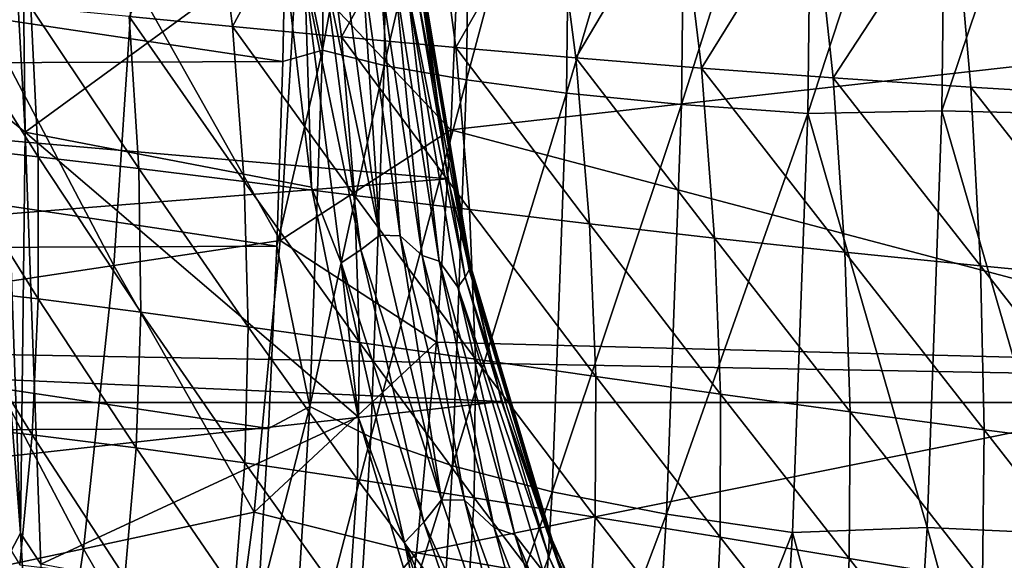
# Model space of a CAD drawing. Header units: metres. Extents: x -160 to 52, y -25 to 25.
# Tile 71 of 168: x -17.97 to -12.1, y -5.19 to -1.97. Entities that reach past the tile are written whole.
import ezdxf

# ---------------------------------------------------------------- set-up
doc = ezdxf.new("R2010")
doc.units = ezdxf.units.M
doc.layers.add('solid_509089_SW0001', color=7, linetype='CONTINUOUS')

msp = doc.modelspace()

# ---------------------------------------------------------------- linework, layer by layer
at = {"layer": 'solid_509089_SW0001'}
for points in [[(-15.343989, -1.335968, 67.044716), (-15.325, 0.000006, 67.034943), (-9.947384, -2.015414, 97.680283)], [(-15.325, 0.000006, 67.034943), (-9.904148, 0.000706, 97.671295), (-9.947384, -2.015414, 97.680283)], [(-17.935171, -2.642921, 206.555511), (-18.078823, -0.032217, 206.440598), (-17.96694, -0.032237, 206.403061)], [(-17.935171, -2.642921, 206.555511), (-18.049273, -2.54851, 206.582413), (-18.078823, -0.032217, 206.440598)], [(-16.398542, -1.519921, 206.128738), (-17.935171, -2.642921, 206.555511), (-17.96694, -0.032237, 206.403061)], [(-16.162289, -2.153059, 247.836288), (-16.136723, 0, 247.959), (-16.378086, -1.111879, 247.145798)], [(-15.768181, 0, 248.691605), (-16.136723, 0, 247.959), (-16.162289, -2.153059, 247.836288)], [(-15.794839, -2.245, 248.56366), (-15.768181, 0, 248.691605), (-16.162289, -2.153059, 247.836288)], [(-15.277907, 0, 249.348999), (-15.768181, 0, 248.691605), (-15.794839, -2.245, 248.56366)], [(-15.305591, -2.331279, 249.216141), (-15.277907, 0, 249.348999), (-15.794839, -2.245, 248.56366)], [(-14.68083, 0, 249.911163), (-15.277907, 0, 249.348999), (-15.305591, -2.331279, 249.216141)], [(-14.709438, -2.409268, 249.773865), (-14.68083, 0, 249.911163), (-15.305591, -2.331279, 249.216141)], [(-13.995125, 0, 250.360992), (-14.68083, 0, 249.911163), (-14.709438, -2.409268, 249.773865)], [(-14.024532, -2.476594, 250.219849), (-13.995125, 0, 250.360992), (-14.709438, -2.409268, 249.773865)], [(-13.24167, 0, 250.684769), (-13.995125, 0, 250.360992), (-14.024532, -2.476594, 250.219849)], [(-13.271726, -2.531207, 250.540527), (-13.24167, 0, 250.684769), (-14.024532, -2.476594, 250.219849)], [(-12.443402, 0, 250.872665), (-13.24167, 0, 250.684769), (-13.271726, -2.531207, 250.540527)], [(-12.472621, -2.515585, 250.732437), (-12.443402, 0, 250.872665), (-13.271726, -2.531207, 250.540527)], [(-11.624628, 0, 250.918945), (-12.443402, 0, 250.872665), (-12.472621, -2.515585, 250.732437)], [(-11.654016, -2.534991, 250.777908), (-11.624628, 0, 250.918945), (-12.472621, -2.515585, 250.732437)], [(-17.315554, -1.952014, 25.787102), (-16.698256, -2.01161, 25.48925), (-16.822783, -1.024856, 25.649323)], [(-16.698256, -2.01161, 25.48925), (-16.183464, -1.059468, 25.389978), (-16.822783, -1.024856, 25.649323)], [(-23.602936, -1.142028, 212.471695), (-16.399431, -2.220203, 247.04335), (-16.378086, -1.111879, 247.145798)], [(-16.698256, -2.01161, 25.48925), (-16.049334, -2.073924, 25.239975), (-16.183464, -1.059468, 25.389978)], [(-16.162289, -2.153059, 247.836288), (-16.378086, -1.111879, 247.145798), (-16.399431, -2.220203, 247.04335)], [(-16.049334, -2.073924, 25.239975), (-15.506946, -1.094119, 25.170784), (-16.183464, -1.059468, 25.389978)], [(-16.049334, -2.073924, 25.239975), (-15.368416, -2.137125, 25.03153), (-15.506946, -1.094119, 25.170784)], [(-15.368416, -2.137125, 25.03153), (-14.791924, -1.127964, 24.987762), (-15.506946, -1.094119, 25.170784)], [(-23.602936, -1.142028, 212.471695), (-23.5812, -2.250463, 212.576019), (-16.399431, -2.220203, 247.04335)], [(-15.368416, -2.137125, 25.03153), (-14.654238, -2.199808, 24.859047), (-14.791924, -1.127964, 24.987762)], [(-14.654238, -2.199808, 24.859047), (-14.036951, -1.160247, 24.837425), (-14.791924, -1.127964, 24.987762)], [(-14.654238, -2.199808, 24.859047), (-13.905395, -2.260714, 24.718292), (-14.036951, -1.160247, 24.837425)], [(-13.905395, -2.260714, 24.718292), (-13.240614, -1.19046, 24.716543), (-14.036951, -1.160247, 24.837425)], [(-13.905395, -2.260714, 24.718292), (-13.120699, -2.319032, 24.605587), (-13.240614, -1.19046, 24.716543)], [(-13.120699, -2.319032, 24.605587), (-12.40147, -1.218236, 24.62203), (-13.240614, -1.19046, 24.716543)], [(-13.120699, -2.319032, 24.605587), (-12.299032, -2.374201, 24.517532), (-12.40147, -1.218236, 24.62203)], [(-11.438752, -2.426637, 24.451399), (-11.517339, -1.243778, 24.551447), (-12.40147, -1.218236, 24.62203)], [(-12.299032, -2.374201, 24.517532), (-11.438752, -2.426637, 24.451399), (-12.40147, -1.218236, 24.62203)], [(-16.320435, -1.65387, 61.587086), (-15.343989, -1.335968, 67.044716), (-15.397577, -2.62816, 67.059784)], [(-15.397577, -2.62816, 67.059784), (-15.343989, -1.335968, 67.044716), (-9.947384, -2.015414, 97.680283)], [(-159.199997, -1.424548, -24.458549), (-2.2, -1.424548, -24.458549), (-2.2, -4.25438, -24.12779)], [(-159.199997, -4.25438, -24.12779), (-159.199997, -1.424548, -24.458549), (-2.2, -4.25438, -24.12779)], [(-26.333055, -1.971122, 158.277527), (-15.416694, -2.920738, 204.962906), (-15.616341, -1.503464, 204.904953)], [(-16.398542, -1.519921, 206.128738), (-16.228786, -2.969351, 206.241882), (-17.935171, -2.642921, 206.555511)], [(-16.269001, -1.719461, 206.110062), (-16.228786, -2.969351, 206.241882), (-16.398542, -1.519921, 206.128738)], [(-15.572775, -1.731425, 205.034683), (-15.616341, -1.503464, 204.904953), (-15.416694, -2.920738, 204.962906)], [(-16.036709, -1.637746, 205.989624), (-15.821622, -3.255674, 206.128357), (-16.150967, -1.680741, 206.058746)], [(-15.925467, -1.641313, 205.905685), (-15.821622, -3.255674, 206.128357), (-16.036709, -1.637746, 205.989624)], [(-15.925467, -1.641313, 205.905685), (-15.700684, -3.260139, 206.041168), (-15.821622, -3.255674, 206.128357)], [(-15.819391, -1.702987, 205.808609), (-15.700684, -3.260139, 206.041168), (-15.925467, -1.641313, 205.905685)], [(-17.293545, -1.726977, 56.103947), (-16.320435, -1.65387, 61.587086), (-16.41489, -3.286975, 61.556225)], [(-16.41489, -3.286975, 61.556225), (-16.320435, -1.65387, 61.587086), (-15.397577, -2.62816, 67.059784)], [(-16.150967, -1.680741, 206.058746), (-15.93358, -3.342875, 206.207306), (-16.269001, -1.719461, 206.110062)], [(-15.821622, -3.255674, 206.128357), (-15.93358, -3.342875, 206.207306), (-16.150967, -1.680741, 206.058746)], [(-17.293545, -1.726977, 56.103947), (-17.405605, -3.43679, 56.021702), (-18.266529, -1.799732, 50.620781)], [(-17.293545, -1.726977, 56.103947), (-16.41489, -3.286975, 61.556225), (-17.405605, -3.43679, 56.021702)], [(-16.269001, -1.719461, 206.110062), (-16.051075, -3.421975, 206.266647), (-16.228786, -2.969351, 206.241882)], [(-15.93358, -3.342875, 206.207306), (-16.051075, -3.421975, 206.266647), (-16.269001, -1.719461, 206.110062)], [(-15.819391, -1.702987, 205.808609), (-15.568195, -3.378338, 205.948654), (-15.700684, -3.260139, 206.041168)], [(-15.731404, -1.720804, 205.694824), (-15.568195, -3.378338, 205.948654), (-15.819391, -1.702987, 205.808609)], [(-15.731404, -1.720804, 205.694824), (-15.466933, -3.410875, 205.830627), (-15.568195, -3.378338, 205.948654)], [(-15.653568, -1.801489, 205.573227), (-15.466933, -3.410875, 205.830627), (-15.731404, -1.720804, 205.694824)], [(-15.577611, -1.749114, 205.301392), (-15.28896, -3.4621, 205.413513), (-15.60623, -1.771841, 205.438583)], [(-15.577611, -1.749114, 205.301392), (-15.566891, -1.736097, 205.165649), (-15.281004, -3.436649, 205.266052)], [(-15.577611, -1.749114, 205.301392), (-15.281004, -3.436649, 205.266052), (-15.28896, -3.4621, 205.413513)], [(-15.288395, -3.427881, 205.124695), (-15.572775, -1.731425, 205.034683), (-15.416694, -2.920738, 204.962906)], [(-15.566891, -1.736097, 205.165649), (-15.572775, -1.731425, 205.034683), (-15.288395, -3.427881, 205.124695)], [(-15.281004, -3.436649, 205.266052), (-15.566891, -1.736097, 205.165649), (-15.288395, -3.427881, 205.124695)], [(-17.405605, -3.43679, 56.021702), (-18.396145, -3.586106, 50.487141), (-18.266529, -1.799732, 50.620781)], [(-15.60623, -1.771841, 205.438583), (-15.313277, -3.50695, 205.563873), (-15.653568, -1.801489, 205.573227)], [(-15.653568, -1.801489, 205.573227), (-15.355855, -3.565852, 205.712738), (-15.466933, -3.410875, 205.830627)], [(-15.313277, -3.50695, 205.563873), (-15.355855, -3.565852, 205.712738), (-15.653568, -1.801489, 205.573227)], [(-15.28896, -3.4621, 205.413513), (-15.313277, -3.50695, 205.563873), (-15.60623, -1.771841, 205.438583)], [(-17.857924, -2.788543, 25.95105), (-17.901016, -1.897057, 26.142149), (-18.45079, -1.848095, 26.562597)], [(-18.424721, -2.726658, 26.372644), (-17.857924, -2.788543, 25.95105), (-18.45079, -1.848095, 26.562597)], [(-17.257671, -2.859068, 25.598587), (-17.315554, -1.952014, 25.787102), (-17.901016, -1.897057, 26.142149)], [(-17.857924, -2.788543, 25.95105), (-17.257671, -2.859068, 25.598587), (-17.901016, -1.897057, 26.142149)], [(-26.027721, -3.766787, 158.213913), (-15.416694, -2.920738, 204.962906), (-26.333055, -1.971122, 158.277527)], [(-16.628719, -2.936595, 25.306025), (-16.698256, -2.01161, 25.48925), (-17.315554, -1.952014, 25.787102)], [(-17.257671, -2.859068, 25.598587), (-16.628719, -2.936595, 25.306025), (-17.315554, -1.952014, 25.787102)], [(-15.971613, -3.018832, 25.063627), (-16.049334, -2.073924, 25.239975), (-16.698256, -2.01161, 25.48925)], [(-16.628719, -2.936595, 25.306025), (-15.971613, -3.018832, 25.063627), (-16.698256, -2.01161, 25.48925)], [(-15.397577, -2.62816, 67.059784), (-9.947384, -2.015414, 97.680283), (-10.077297, -4.035323, 97.707275)], [(-15.286257, -3.103605, 24.862621), (-15.368416, -2.137125, 25.03153), (-16.049334, -2.073924, 25.239975)], [(-15.971613, -3.018832, 25.063627), (-15.286257, -3.103605, 24.862621), (-16.049334, -2.073924, 25.239975)], [(-16.162289, -2.153059, 247.836288), (-16.399431, -2.220203, 247.04335), (-16.434929, -3.320858, 246.872986)], [(-16.238642, -4.277033, 247.469849), (-16.162289, -2.153059, 247.836288), (-16.434929, -3.320858, 246.872986)], [(-15.794839, -2.245, 248.56366), (-16.162289, -2.153059, 247.836288), (-16.238642, -4.277033, 247.469849)], [(-14.57161, -3.189258, 24.697424), (-14.654238, -2.199808, 24.859047), (-15.368416, -2.137125, 25.03153)], [(-15.286257, -3.103605, 24.862621), (-14.57161, -3.189258, 24.697424), (-15.368416, -2.137125, 25.03153)], [(-23.5812, -2.250463, 212.576019), (-16.434929, -3.320858, 246.872986), (-16.399431, -2.220203, 247.04335)], [(-13.826493, -3.27432, 24.563173), (-13.905395, -2.260714, 24.718292), (-14.654238, -2.199808, 24.859047)], [(-14.57161, -3.189258, 24.697424), (-13.826493, -3.27432, 24.563173), (-14.654238, -2.199808, 24.859047)], [(-23.5812, -2.250463, 212.576019), (-23.545313, -3.35088, 212.74826), (-16.434929, -3.320858, 246.872986)], [(-15.874453, -4.459673, 248.181564), (-15.794839, -2.245, 248.56366), (-16.238642, -4.277033, 247.469849)], [(-15.305591, -2.331279, 249.216141), (-15.794839, -2.245, 248.56366), (-15.874453, -4.459673, 248.181564)], [(-13.050062, -3.357893, 24.455742), (-13.120699, -2.319032, 24.605587), (-13.905395, -2.260714, 24.718292)], [(-13.826493, -3.27432, 24.563173), (-13.050062, -3.357893, 24.455742), (-13.905395, -2.260714, 24.718292)], [(-15.388264, -4.631064, 248.819366), (-15.305591, -2.331279, 249.216141), (-15.874453, -4.459673, 248.181564)], [(-14.709438, -2.409268, 249.773865), (-15.305591, -2.331279, 249.216141), (-15.388264, -4.631064, 248.819366)], [(-12.241602, -3.439392, 24.371359), (-12.299032, -2.374201, 24.517532), (-13.120699, -2.319032, 24.605587)], [(-13.050062, -3.357893, 24.455742), (-12.241602, -3.439392, 24.371359), (-13.120699, -2.319032, 24.605587)], [(-11.400044, -3.51948, 24.306908), (-11.438752, -2.426637, 24.451399), (-12.299032, -2.374201, 24.517532)], [(-12.241602, -3.439392, 24.371359), (-11.400044, -3.51948, 24.306908), (-12.299032, -2.374201, 24.517532)], [(-14.794878, -4.785989, 249.363815), (-14.709438, -2.409268, 249.773865), (-15.388264, -4.631064, 248.819366)], [(-14.024532, -2.476594, 250.219849), (-14.709438, -2.409268, 249.773865), (-14.794878, -4.785989, 249.363815)], [(-14.11236, -4.919732, 249.79834), (-14.024532, -2.476594, 250.219849), (-14.794878, -4.785989, 249.363815)], [(-13.271726, -2.531207, 250.540527), (-14.024532, -2.476594, 250.219849), (-14.11236, -4.919732, 249.79834)], [(-12.559896, -4.998653, 250.313583), (-12.472621, -2.515585, 250.732437), (-13.271726, -2.531207, 250.540527)], [(-11.741804, -5.037334, 250.356583), (-12.472621, -2.515585, 250.732437), (-12.559896, -4.998653, 250.313583)], [(-11.741804, -5.037334, 250.356583), (-11.654016, -2.534991, 250.777908), (-12.472621, -2.515585, 250.732437)], [(-18.049273, -2.54851, 206.582413), (-17.962465, -5.032783, 206.999023), (-18.146635, -2.636544, 206.655029)], [(-17.935171, -2.642921, 206.555511), (-17.962465, -5.032783, 206.999023), (-18.049273, -2.54851, 206.582413)], [(-13.361489, -5.028219, 250.109726), (-13.271726, -2.531207, 250.540527), (-14.11236, -4.919732, 249.79834)], [(-12.559896, -4.998653, 250.313583), (-13.271726, -2.531207, 250.540527), (-13.361489, -5.028219, 250.109726)], [(-17.962465, -5.032783, 206.999023), (-18.053518, -5.205245, 207.101959), (-18.146635, -2.636544, 206.655029)], [(-16.41489, -3.286975, 61.556225), (-15.397577, -2.62816, 67.059784), (-15.484059, -3.893329, 67.080017)], [(-15.484059, -3.893329, 67.080017), (-15.397577, -2.62816, 67.059784), (-10.077297, -4.035323, 97.707275)], [(-17.935171, -2.642921, 206.555511), (-17.841822, -5.217897, 207.003525), (-17.962465, -5.032783, 206.999023)], [(-15.949379, -4.33811, 206.413879), (-17.841822, -5.217897, 207.003525), (-17.935171, -2.642921, 206.555511)], [(-16.228786, -2.969351, 206.241882), (-15.949379, -4.33811, 206.413879), (-17.935171, -2.642921, 206.555511)], [(-18.43572, -3.569435, 26.170372), (-17.856321, -3.636315, 25.748238), (-18.424721, -2.726658, 26.372644)], [(-17.856321, -3.636315, 25.748238), (-17.857924, -2.788543, 25.95105), (-18.424721, -2.726658, 26.372644)], [(-17.244637, -3.714229, 25.397589), (-17.257671, -2.859068, 25.598587), (-17.857924, -2.788543, 25.95105)], [(-17.856321, -3.636315, 25.748238), (-17.244637, -3.714229, 25.397589), (-17.857924, -2.788543, 25.95105)], [(-16.606018, -3.80158, 25.108561), (-16.628719, -2.936595, 25.306025), (-17.257671, -2.859068, 25.598587)], [(-17.244637, -3.714229, 25.397589), (-16.606018, -3.80158, 25.108561), (-17.257671, -2.859068, 25.598587)], [(-26.027721, -3.766787, 158.213913), (-15.095892, -4.247519, 205.050797), (-15.416694, -2.920738, 204.962906)], [(-15.288395, -3.427881, 205.124695), (-15.416694, -2.920738, 204.962906), (-15.095892, -4.247519, 205.050797)], [(-15.941407, -3.896089, 24.87071), (-15.971613, -3.018832, 25.063627), (-16.628719, -2.936595, 25.306025)], [(-16.606018, -3.80158, 25.108561), (-15.941407, -3.896089, 24.87071), (-16.628719, -2.936595, 25.306025)], [(-16.051075, -3.421975, 206.266647), (-15.949379, -4.33811, 206.413879), (-16.228786, -2.969351, 206.241882)], [(-15.251088, -3.995596, 24.674597), (-15.286257, -3.103605, 24.862621), (-15.971613, -3.018832, 25.063627)], [(-15.941407, -3.896089, 24.87071), (-15.251088, -3.995596, 24.674597), (-15.971613, -3.018832, 25.063627)], [(-14.534404, -4.098484, 24.514057), (-14.57161, -3.189258, 24.697424), (-15.286257, -3.103605, 24.862621)], [(-15.251088, -3.995596, 24.674597), (-14.534404, -4.098484, 24.514057), (-15.286257, -3.103605, 24.862621)], [(-13.790566, -4.203329, 24.383684), (-13.826493, -3.27432, 24.563173), (-14.57161, -3.189258, 24.697424)], [(-14.534404, -4.098484, 24.514057), (-13.790566, -4.203329, 24.383684), (-14.57161, -3.189258, 24.697424)], [(-15.821622, -3.255674, 206.128357), (-15.452808, -4.833821, 206.352982), (-15.93358, -3.342875, 206.207306)], [(-15.700684, -3.260139, 206.041168), (-15.452808, -4.833821, 206.352982), (-15.821622, -3.255674, 206.128357)], [(-15.700684, -3.260139, 206.041168), (-15.316115, -4.835072, 206.260574), (-15.452808, -4.833821, 206.352982)], [(-15.568195, -3.378338, 205.948654), (-15.316115, -4.835072, 206.260574), (-15.700684, -3.260139, 206.041168)], [(-13.019185, -4.309348, 24.278889), (-13.050062, -3.357893, 24.455742), (-13.826493, -3.27432, 24.563173)], [(-13.790566, -4.203329, 24.383684), (-13.019185, -4.309348, 24.278889), (-13.826493, -3.27432, 24.563173)], [(-23.545313, -3.35088, 212.74826), (-16.484461, -4.408525, 246.635269), (-16.434929, -3.320858, 246.872986)], [(-17.405605, -3.43679, 56.021702), (-16.41489, -3.286975, 61.556225), (-16.569426, -4.906525, 61.505253)], [(-16.569426, -4.906525, 61.505253), (-16.41489, -3.286975, 61.556225), (-15.484059, -3.893329, 67.080017)], [(-16.238642, -4.277033, 247.469849), (-16.434929, -3.320858, 246.872986), (-16.484461, -4.408525, 246.635269)], [(-15.93358, -3.342875, 206.207306), (-15.559685, -4.966365, 206.447464), (-16.051075, -3.421975, 206.266647)], [(-15.452808, -4.833821, 206.352982), (-15.559685, -4.966365, 206.447464), (-15.93358, -3.342875, 206.207306)], [(-23.545313, -3.35088, 212.74826), (-23.495399, -4.438081, 212.987793), (-16.484461, -4.408525, 246.635269)], [(-15.568195, -3.378338, 205.948654), (-15.139155, -5.00093, 206.175125), (-15.316115, -4.835072, 206.260574)], [(-15.466933, -3.410875, 205.830627), (-15.139155, -5.00093, 206.175125), (-15.568195, -3.378338, 205.948654)], [(-12.220031, -4.416111, 24.195459), (-12.241602, -3.439392, 24.371359), (-13.050062, -3.357893, 24.455742)], [(-13.019185, -4.309348, 24.278889), (-12.220031, -4.416111, 24.195459), (-13.050062, -3.357893, 24.455742)], [(-17.405605, -3.43679, 56.021702), (-17.587612, -5.12507, 55.891415), (-18.396145, -3.586106, 50.487141)], [(-17.405605, -3.43679, 56.021702), (-16.569426, -4.906525, 61.505253), (-17.587612, -5.12507, 55.891415)], [(-16.051075, -3.421975, 206.266647), (-15.674938, -5.087741, 206.519409), (-15.949379, -4.33811, 206.413879)], [(-15.559685, -4.966365, 206.447464), (-15.674938, -5.087741, 206.519409), (-16.051075, -3.421975, 206.266647)], [(-15.466933, -3.410875, 205.830627), (-15.015819, -5.043148, 206.050125), (-15.139155, -5.00093, 206.175125)], [(-15.355855, -3.565852, 205.712738), (-15.015819, -5.043148, 206.050125), (-15.466933, -3.410875, 205.830627)], [(-15.28896, -3.4621, 205.413513), (-15.281004, -3.436649, 205.266052), (-14.793372, -5.071708, 205.427612)], [(-14.802807, -5.05979, 205.269241), (-15.288395, -3.427881, 205.124695), (-15.095892, -4.247519, 205.050797)], [(-15.281004, -3.436649, 205.266052), (-15.288395, -3.427881, 205.124695), (-14.802807, -5.05979, 205.269241)], [(-14.793372, -5.071708, 205.427612), (-15.281004, -3.436649, 205.266052), (-14.802807, -5.05979, 205.269241)], [(-11.392652, -4.52458, 24.129791), (-11.400044, -3.51948, 24.306908), (-12.241602, -3.439392, 24.371359)], [(-12.220031, -4.416111, 24.195459), (-11.392652, -4.52458, 24.129791), (-12.241602, -3.439392, 24.371359)], [(-15.313277, -3.50695, 205.563873), (-14.814178, -5.174155, 205.765823), (-15.355855, -3.565852, 205.712738)], [(-15.28896, -3.4621, 205.413513), (-14.796993, -5.108487, 205.594116), (-15.313277, -3.50695, 205.563873)], [(-14.796993, -5.108487, 205.594116), (-14.814178, -5.174155, 205.765823), (-15.313277, -3.50695, 205.563873)], [(-15.28896, -3.4621, 205.413513), (-14.793372, -5.071708, 205.427612), (-14.796993, -5.108487, 205.594116)], [(-18.481838, -4.380729, 25.960659), (-17.893431, -4.445535, 25.53894), (-18.43572, -3.569435, 26.170372)], [(-17.893431, -4.445535, 25.53894), (-17.856321, -3.636315, 25.748238), (-18.43572, -3.569435, 26.170372)], [(-15.355855, -3.565852, 205.712738), (-14.84864, -5.261217, 205.937561), (-15.015819, -5.043148, 206.050125)], [(-14.814178, -5.174155, 205.765823), (-14.84864, -5.261217, 205.937561), (-15.355855, -3.565852, 205.712738)], [(-17.587612, -5.12507, 55.891415), (-18.605633, -5.34314, 50.277542), (-18.396145, -3.586106, 50.487141)], [(-17.893431, -4.445535, 25.53894), (-17.272984, -4.523545, 25.189821), (-17.856321, -3.636315, 25.748238)], [(-17.272984, -4.523545, 25.189821), (-17.244637, -3.714229, 25.397589), (-17.856321, -3.636315, 25.748238)], [(-17.272984, -4.523545, 25.189821), (-16.626192, -4.613482, 24.903116), (-17.244637, -3.714229, 25.397589)], [(-16.626192, -4.613482, 24.903116), (-16.606018, -3.80158, 25.108561), (-17.244637, -3.714229, 25.397589)], [(-25.547457, -5.406996, 158.113846), (-15.095892, -4.247519, 205.050797), (-26.027721, -3.766787, 158.213913)], [(-16.626192, -4.613482, 24.903116), (-15.954432, -4.713419, 24.668026), (-16.606018, -3.80158, 25.108561)], [(-15.954432, -4.713419, 24.668026), (-15.941407, -3.896089, 24.87071), (-16.606018, -3.80158, 25.108561)], [(-16.569426, -4.906525, 61.505253), (-15.484059, -3.893329, 67.080017), (-15.602932, -5.149825, 67.105469)], [(-15.954432, -4.713419, 24.668026), (-15.258451, -4.821534, 24.474709), (-15.941407, -3.896089, 24.87071)], [(-15.258451, -4.821534, 24.474709), (-15.251088, -3.995596, 24.674597), (-15.941407, -3.896089, 24.87071)], [(-15.602932, -5.149825, 67.105469), (-15.484059, -3.893329, 67.080017), (-10.077297, -4.035323, 97.707275)], [(-15.602932, -5.149825, 67.105469), (-10.077297, -4.035323, 97.707275), (-10.294129, -6.055501, 97.752342)], [(-15.258451, -4.821534, 24.474709), (-14.538115, -4.936508, 24.316532), (-15.251088, -3.995596, 24.674597)], [(-14.538115, -4.936508, 24.316532), (-14.534404, -4.098484, 24.514057), (-15.251088, -3.995596, 24.674597)], [(-14.538115, -4.936508, 24.316532), (-13.793165, -5.057212, 24.187599), (-14.534404, -4.098484, 24.514057)], [(-13.793165, -5.057212, 24.187599), (-13.790566, -4.203329, 24.383684), (-14.534404, -4.098484, 24.514057)], [(-13.793165, -5.057212, 24.187599), (-13.023755, -5.183173, 24.082827), (-13.790566, -4.203329, 24.383684)], [(-13.023755, -5.183173, 24.082827), (-13.019185, -4.309348, 24.278889), (-13.790566, -4.203329, 24.383684)], [(-159.199997, -4.25438, -24.12779), (-2.2, -4.25438, -24.12779), (-2.2, -7.026679, -23.470743)], [(-159.199997, -7.026679, -23.470743), (-159.199997, -4.25438, -24.12779), (-2.2, -7.026679, -23.470743)], [(-25.547457, -5.406996, 158.113846), (-14.655249, -5.504544, 205.164734), (-15.095892, -4.247519, 205.050797)], [(-16.238642, -4.277033, 247.469849), (-16.484461, -4.408525, 246.635269), (-16.547821, -5.478705, 246.331192)], [(-16.364752, -6.343227, 246.864609), (-16.238642, -4.277033, 247.469849), (-16.547821, -5.478705, 246.331192)], [(-15.874453, -4.459673, 248.181564), (-16.238642, -4.277033, 247.469849), (-16.364752, -6.343227, 246.864609)], [(-14.802807, -5.05979, 205.269241), (-15.095892, -4.247519, 205.050797), (-14.655249, -5.504544, 205.164734)], [(-15.949379, -4.33811, 206.413879), (-15.556726, -5.648508, 206.636856), (-17.841822, -5.217897, 207.003525)], [(-15.674938, -5.087741, 206.519409), (-15.556726, -5.648508, 206.636856), (-15.949379, -4.33811, 206.413879)], [(-13.023755, -5.183173, 24.082827), (-12.230209, -5.31428, 23.997513), (-13.019185, -4.309348, 24.278889)], [(-12.230209, -5.31428, 23.997513), (-12.220031, -4.416111, 24.195459), (-13.019185, -4.309348, 24.278889)], [(-17.967155, -5.222075, 25.32802), (-17.893431, -4.445535, 25.53894), (-18.481838, -4.380729, 25.960659)], [(-23.495399, -4.438081, 212.987793), (-16.547821, -5.478705, 246.331192), (-16.484461, -4.408525, 246.635269)], [(-23.495399, -4.438081, 212.987793), (-23.431665, -5.507733, 213.293686), (-16.547821, -5.478705, 246.331192)], [(-17.967155, -5.222075, 25.32802), (-17.340031, -5.293926, 24.980553), (-17.893431, -4.445535, 25.53894)], [(-17.340031, -5.293926, 24.980553), (-17.272984, -4.523545, 25.189821), (-17.893431, -4.445535, 25.53894)], [(-12.230209, -5.31428, 23.997513), (-11.412716, -5.451854, 23.927464), (-12.220031, -4.416111, 24.195459)], [(-11.412716, -5.451854, 23.927464), (-11.392652, -4.52458, 24.129791), (-12.220031, -4.416111, 24.195459)], [(-16.005947, -6.614099, 247.550491), (-15.874453, -4.459673, 248.181564), (-16.364752, -6.343227, 246.864609)], [(-15.388264, -4.631064, 248.819366), (-15.874453, -4.459673, 248.181564), (-16.005947, -6.614099, 247.550491)], [(-17.340031, -5.293926, 24.980553), (-16.686155, -5.380235, 24.695444), (-17.272984, -4.523545, 25.189821)], [(-16.686155, -5.380235, 24.695444), (-16.626192, -4.613482, 24.903116), (-17.272984, -4.523545, 25.189821)], [(-16.686155, -5.380235, 24.695444), (-16.007362, -5.479703, 24.461786), (-16.626192, -4.613482, 24.903116)], [(-16.007362, -5.479703, 24.461786), (-15.954432, -4.713419, 24.668026), (-16.626192, -4.613482, 24.903116)], [(-15.524813, -6.868288, 248.164032), (-15.388264, -4.631064, 248.819366), (-16.005947, -6.614099, 247.550491)], [(-14.794878, -4.785989, 249.363815), (-15.388264, -4.631064, 248.819366), (-15.524813, -6.868288, 248.164032)], [(-16.007362, -5.479703, 24.461786), (-15.304915, -5.59112, 24.269558), (-15.954432, -4.713419, 24.668026)], [(-15.304915, -5.59112, 24.269558), (-15.258451, -4.821534, 24.474709), (-15.954432, -4.713419, 24.668026)], [(-14.935994, -7.098056, 248.686554), (-14.794878, -4.785989, 249.363815), (-15.524813, -6.868288, 248.164032)], [(-14.11236, -4.919732, 249.79834), (-14.794878, -4.785989, 249.363815), (-14.935994, -7.098056, 248.686554)], [(-15.452808, -4.833821, 206.352982), (-14.931043, -6.356092, 206.655289), (-15.559685, -4.966365, 206.447464)], [(-15.316115, -4.835072, 206.260574), (-14.931043, -6.356092, 206.655289), (-15.452808, -4.833821, 206.352982)], [(-15.316115, -4.835072, 206.260574), (-14.773396, -6.34891, 206.555756), (-14.931043, -6.356092, 206.655289)], [(-15.139155, -5.00093, 206.175125), (-14.773396, -6.34891, 206.555756), (-15.316115, -4.835072, 206.260574)], [(-15.304915, -5.59112, 24.269558), (-14.579307, -5.713711, 24.111721), (-15.258451, -4.821534, 24.474709)], [(-14.579307, -5.713711, 24.111721), (-14.538115, -4.936508, 24.316532), (-15.258451, -4.821534, 24.474709)], [(-17.587612, -5.12507, 55.891415), (-16.569426, -4.906525, 61.505253), (-16.783842, -6.521534, 61.439335)], [(-16.783842, -6.521534, 61.439335), (-16.569426, -4.906525, 61.505253), (-15.602932, -5.149825, 67.105469)], [(-14.25742, -7.296408, 249.102158), (-14.11236, -4.919732, 249.79834), (-14.935994, -7.098056, 248.686554)], [(-13.361489, -5.028219, 250.109726), (-14.11236, -4.919732, 249.79834), (-14.25742, -7.296408, 249.102158)], [(-15.559685, -4.966365, 206.447464), (-15.030199, -6.535304, 206.769913), (-15.674938, -5.087741, 206.519409)], [(-14.931043, -6.356092, 206.655289), (-15.030199, -6.535304, 206.769913), (-15.559685, -4.966365, 206.447464)], [(-14.579307, -5.713711, 24.111721), (-13.830927, -5.846874, 23.98192), (-14.538115, -4.936508, 24.316532)], [(-13.830927, -5.846874, 23.98192), (-13.793165, -5.057212, 24.187599), (-14.538115, -4.936508, 24.316532)], [(-17.962465, -5.032783, 206.999023), (-17.81949, -7.453824, 207.685196), (-18.053518, -5.205245, 207.101959)], [(-17.841822, -5.217897, 207.003525), (-17.81949, -7.453824, 207.685196), (-17.962465, -5.032783, 206.999023)], [(-15.139155, -5.00093, 206.175125), (-14.5364, -6.551079, 206.478653), (-14.773396, -6.34891, 206.555756)], [(-15.015819, -5.043148, 206.050125), (-14.5364, -6.551079, 206.478653), (-15.139155, -5.00093, 206.175125)], [(-15.015819, -5.043148, 206.050125), (-14.38343, -6.596402, 206.343704), (-14.5364, -6.551079, 206.478653)], [(-14.84864, -5.261217, 205.937561), (-14.38343, -6.596402, 206.343704), (-15.015819, -5.043148, 206.050125)], [(-13.509748, -7.457304, 249.398193), (-13.361489, -5.028219, 250.109726), (-14.25742, -7.296408, 249.102158)], [(-12.704103, -7.417104, 249.62149), (-13.361489, -5.028219, 250.109726), (-13.509748, -7.457304, 249.398193)], [(-12.704103, -7.417104, 249.62149), (-12.559896, -4.998653, 250.313583), (-13.361489, -5.028219, 250.109726)], [(-11.886859, -7.474803, 249.660431), (-12.559896, -4.998653, 250.313583), (-12.704103, -7.417104, 249.62149)], [(-11.886859, -7.474803, 249.660431), (-11.741804, -5.037334, 250.356583), (-12.559896, -4.998653, 250.313583)], [(-15.674938, -5.087741, 206.519409), (-15.142607, -6.700583, 206.857361), (-15.556726, -5.648508, 206.636856)], [(-15.030199, -6.535304, 206.769913), (-15.142607, -6.700583, 206.857361), (-15.674938, -5.087741, 206.519409)], [(-14.122179, -6.601945, 205.459564), (-14.802807, -5.05979, 205.269241), (-14.655249, -5.504544, 205.164734)], [(-14.793372, -5.071708, 205.427612), (-14.802807, -5.05979, 205.269241), (-14.122179, -6.601945, 205.459564)], [(-14.796993, -5.108487, 205.594116), (-14.793372, -5.071708, 205.427612), (-14.110657, -6.616311, 205.641251)], [(-14.110657, -6.616311, 205.641251), (-14.793372, -5.071708, 205.427612), (-14.122179, -6.601945, 205.459564)], [(-13.830927, -5.846874, 23.98192), (-13.060541, -5.990627, 23.874552), (-13.793165, -5.057212, 24.187599)], [(-13.060541, -5.990627, 23.874552), (-13.023755, -5.183173, 24.082827), (-13.793165, -5.057212, 24.187599)], [(-17.587612, -5.12507, 55.891415), (-17.836508, -6.790958, 55.722927), (-18.605633, -5.34314, 50.277542)], [(-17.587612, -5.12507, 55.891415), (-16.783842, -6.521534, 61.439335), (-17.836508, -6.790958, 55.722927)], [(-16.783842, -6.521534, 61.439335), (-15.602932, -5.149825, 67.105469), (-15.748528, -6.351229, 67.134781)], [(-15.748528, -6.351229, 67.134781), (-15.602932, -5.149825, 67.105469), (-10.294129, -6.055501, 97.752342)], [(-14.796993, -5.108487, 205.594116), (-14.109005, -6.663477, 205.833633), (-14.814178, -5.174155, 205.765823)], [(-14.796993, -5.108487, 205.594116), (-14.110657, -6.616311, 205.641251), (-14.109005, -6.663477, 205.833633)], [(-14.814178, -5.174155, 205.765823), (-14.117031, -6.748729, 206.034027), (-14.84864, -5.261217, 205.937561)], [(-14.109005, -6.663477, 205.833633), (-14.117031, -6.748729, 206.034027), (-14.814178, -5.174155, 205.765823)], [(-13.060541, -5.990627, 23.874552), (-12.269068, -6.145331, 23.784351), (-13.023755, -5.183173, 24.082827)], [(-12.269068, -6.145331, 23.784351), (-12.230209, -5.31428, 23.997513), (-13.023755, -5.183173, 24.082827)]]:
    msp.add_3dface(points, dxfattribs=at)

doc.saveas('drawing.dxf')
